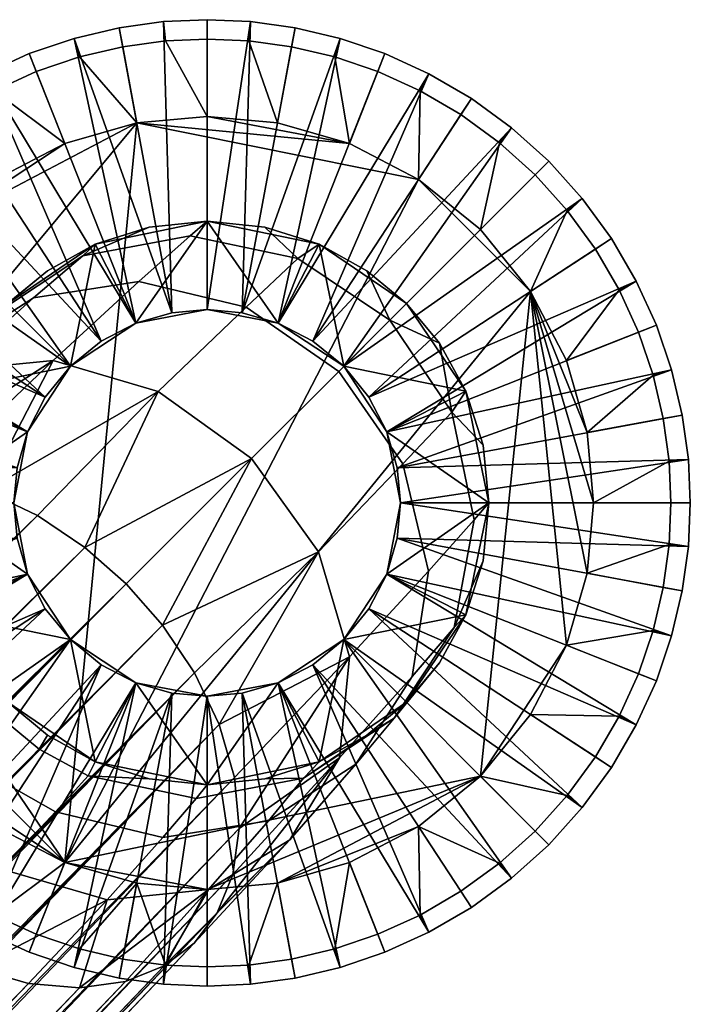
# Model space of a CAD drawing. Header units: millimetres. Extents: x -272 to 272, y -272 to 279.
# Tile 31 of 31: x 255 to 272, y 248 to 272. Entities that reach past the tile are written whole.
import ezdxf

# ---------------------------------------------------------------- set-up
doc = ezdxf.new("R2010")
doc.units = ezdxf.units.MM
doc.header["$MEASUREMENT"] = 0
doc.layers.add('nozky', color=250, linetype='Continuous')
doc.layers.add('podnoz', color=7, linetype='Continuous')

msp = doc.modelspace()

# ---------------------------------------------------------------- meshes
at = {"layer": 'nozky'}
mesh = msp.add_polyface(dxfattribs=at)
corners = [(250.56, 258.253), (248.672, 257.904, 4), (248.527, 258.965, 4), (250.4, 260), (248.48, 260, 4), (248.925, 256.83, 4), (251.074, 256.466), (251.965, 254.747), (249.767, 254.709, 4), (249.289, 255.76, 4), (253.212, 253.212), (251.056, 252.739, 4), (250.358, 253.696, 4), (256.466, 251.074), (254.709, 249.767, 4), (253.696, 250.358, 4), (254.747, 251.965), (258.253, 250.56), (256.83, 248.925, 4), (255.76, 249.289, 4), (252.739, 251.056, 4), (251.854, 251.854, 4), (257.904, 248.672, 4), (258.965, 248.527, 4), (260, 250.4), (258.253, 269.44), (257.904, 271.328, 4), (258.965, 271.473, 4), (260, 269.6), (254.747, 268.035), (253.696, 269.642, 4), (254.709, 270.233, 4), (256.466, 268.926), (253.212, 266.788), (251.854, 268.146, 4), (252.739, 268.944, 4), (251.074, 263.534), (249.289, 264.24, 4), (249.767, 265.291, 4), (251.965, 265.253), (248.527, 261.035, 4), (250.56, 261.747), (248.672, 262.096, 4), (248.925, 263.17, 4), (250.358, 266.304, 4), (251.056, 267.261, 4), (255.76, 270.711, 4), (256.83, 271.075, 4), (260, 248.48, 4), (260, 271.52, 4), (253.212, 266.788), (256.466, 268.926), (258.253, 269.44), (254.747, 268.035), (250.4, 260), (251.074, 263.534), (250.56, 261.747), (251.965, 265.253), (256.466, 251.074), (254.747, 251.965), (253.212, 253.212), (260, 250.4), (258.253, 250.56), (251.074, 256.466), (251.965, 254.747), (250.56, 258.253), (265.253, 268.035)]
mesh.append_faces([[corners[k] for k in face] for face in [(0, 1, 2, 3), (4, 3, 2, 2), (0, 5, 1, 1), (6, 5, 0, 0), (7, 8, 9, 6), (10, 11, 12, 7), (13, 14, 15, 16), (17, 18, 19, 13), (16, 20, 21, 10), (5, 6, 9, 9), (7, 12, 8, 8), (10, 21, 11, 11), (13, 19, 14, 14), (17, 22, 18, 18), (17, 23, 22, 22), (16, 15, 20, 20), (24, 23, 17, 17), (25, 26, 27, 28), (29, 30, 31, 32), (33, 34, 35, 29), (36, 37, 38, 39), (3, 4, 40, 41), (41, 42, 43, 36), (39, 44, 45, 33), (32, 46, 47, 25), (24, 48, 23, 23), (25, 47, 26, 26), (28, 27, 49, 49), (32, 31, 46, 46), (33, 45, 34, 34), (29, 35, 30, 30), (39, 38, 44, 44), (41, 40, 42, 42), (36, 43, 37, 37), (50, 51, 52, 52), (51, 50, 53, 53), (54, 50, 52, 52), (50, 54, 55, 55), (55, 54, 56, 56), (57, 50, 55, 55), (58, 54, 52, 52), (58, 59, 60, 60), (58, 61, 62, 62), (58, 60, 63, 63), (63, 60, 64, 64), (63, 54, 58, 58), (54, 63, 65, 65), (52, 66, 58, 58)]])
mesh = msp.add_polyface(dxfattribs=at)
corners = [(261.747, 250.56), (261.035, 248.527, 4), (260, 248.48, 4), (260, 250.4), (263.534, 251.074), (263.17, 248.925, 4), (262.096, 248.672, 4), (266.788, 253.212), (268.146, 251.854, 4), (267.261, 251.056, 4), (265.253, 251.965), (268.035, 254.747), (269.642, 253.696, 4), (268.944, 252.739, 4), (265.291, 249.767, 4), (264.24, 249.289, 4), (269.44, 258.253), (271.328, 257.904, 4), (271.075, 256.83, 4), (268.926, 256.466), (269.6, 260), (271.52, 260, 4), (271.473, 258.965, 4), (268.926, 263.534), (270.711, 264.24, 4), (271.075, 263.17, 4), (269.44, 261.747), (268.035, 265.253), (269.642, 266.304, 4), (270.233, 265.291, 4), (271.328, 262.096, 4), (271.473, 261.035, 4), (270.711, 255.76, 4), (270.233, 254.709, 4), (265.253, 268.035), (266.304, 269.642, 4), (267.261, 268.944, 4), (266.788, 266.788), (263.534, 268.926), (264.24, 270.711, 4), (265.291, 270.233, 4), (260, 269.6), (260, 271.52, 4), (261.035, 271.473, 4), (261.747, 269.44), (262.096, 271.328, 4), (263.17, 271.075, 4), (268.146, 268.146, 4), (268.944, 267.261, 4), (266.304, 250.358, 4), (268.035, 265.253), (269.44, 261.747), (269.6, 260), (268.926, 263.534), (265.253, 268.035), (266.788, 266.788), (263.534, 268.926), (260, 269.6), (261.747, 269.44), (258.253, 269.44), (266.788, 253.212), (256.466, 251.074), (268.926, 256.466), (269.44, 258.253), (268.035, 254.747), (261.747, 250.56), (265.253, 251.965), (263.534, 251.074), (260, 250.4)]
mesh.append_faces([[corners[k] for k in face] for face in [(0, 1, 2, 3), (4, 5, 6, 0), (7, 8, 9, 10), (11, 12, 13, 7), (10, 14, 15, 4), (16, 17, 18, 19), (20, 21, 22, 16), (23, 24, 25, 26), (27, 28, 29, 23), (26, 30, 31, 20), (19, 32, 33, 11), (34, 35, 36, 37), (38, 39, 40, 34), (41, 42, 43, 44), (44, 45, 46, 38), (37, 47, 48, 27), (0, 6, 1, 1), (4, 15, 5, 5), (10, 9, 49, 49), (11, 33, 12, 12), (7, 13, 8, 8), (10, 49, 14, 14), (19, 18, 32, 32), (20, 31, 21, 21), (16, 22, 17, 17), (26, 25, 30, 30), (27, 48, 28, 28), (23, 29, 24, 24), (37, 36, 47, 47), (38, 46, 39, 39), (34, 40, 35, 35), (44, 43, 45, 45), (50, 51, 52, 52), (50, 53, 51, 51), (54, 55, 50, 50), (56, 57, 58, 58), (56, 54, 59, 59), (60, 61, 50, 50), (61, 54, 50, 50), (62, 50, 63, 63), (62, 64, 60, 60), (50, 52, 63, 63), (65, 60, 66, 66), (66, 67, 65, 65), (50, 62, 60, 60), (65, 68, 60, 60), (56, 59, 57, 57), (61, 60, 68, 68)]])
at = {"layer": 'podnoz'}
mesh = msp.add_polyface(dxfattribs=at)
corners = [(258.233, 264.463, 13), (259.126, 264.72, 10), (258.233, 264.463, 10), (257.373, 264.018, 10), (256.606, 263.394, 13), (256.606, 263.394, 10), (255.982, 262.627, 10), (255.537, 261.767, 13), (259.126, 264.72, 10), (258.922, 271.951, 5), (257.816, 271.8, 5), (256.698, 271.537, 5), (258.233, 264.463, 10), (255.583, 271.157, 5), (254.489, 270.659, 5), (257.373, 264.018, 10), (253.434, 270.044, 5), (256.606, 263.394, 10), (252.437, 269.316, 5), (251.515, 268.485, 5), (250.684, 267.563, 5), (255.982, 262.627, 10), (249.956, 266.566, 5), (249.341, 265.511, 5), (255.537, 261.767, 10), (248.843, 264.417, 5), (255.28, 260.874, 10), (248.463, 263.302, 5), (248.2, 262.184, 5), (256.83, 271.075, 4), (256.698, 271.537, 5), (257.816, 271.8, 5), (257.904, 271.328, 4), (258.922, 271.951, 5), (258.965, 271.473, 4), (254.709, 270.233, 4), (254.489, 270.659, 5), (255.583, 271.157, 5), (255.76, 270.711, 4), (252.739, 268.944, 4), (252.437, 269.316, 5), (253.434, 270.044, 5), (253.696, 269.642, 4), (251.056, 267.261, 4), (250.684, 267.563, 5), (251.515, 268.485, 5), (251.854, 268.146, 4), (249.767, 265.291, 4), (249.341, 265.511, 5), (249.956, 266.566, 5), (250.358, 266.304, 4), (248.925, 263.17, 4), (248.463, 263.302, 5), (248.843, 264.417, 5), (249.289, 264.24, 4), (248.672, 262.096, 4), (248.2, 262.184, 5), (257.22, 266.424, 13), (258.233, 264.463, 13), (256.606, 263.394, 13), (255.05, 264.95, 13), (255.537, 261.767, 13), (253.576, 262.78, 13), (255.05, 264.95, 13), (256.034, 265.768, 64.126), (257.22, 266.424, 13), (253.576, 262.78, 13), (254.232, 263.967, 64.126), (255.05, 264.95, 64.126), (257.22, 266.424, 64.126), (258.566, 266.852, 64.126), (253.576, 262.78, 64.126), (258.308, 265.499, 76.164), (256.179, 263.534, 81.477), (258.788, 262.767, 82.399), (260.968, 264.858, 76.799), (255.69, 265.092, 75.213), (253.669, 263.286, 80.095), (256.911, 266.133, 69.884), (259.578, 266.635, 70.374), (253.513, 263.697, 74.088), (251.639, 262.057, 78.462), (254.66, 264.645, 69.304), (253.169, 262.396, 68.723), (252.109, 261.524, 72.96), (254.5, 260.304, 87.006), (251.916, 260.793, 85.416)]
mesh.append_faces([[corners[k] for k in face] for face in [(0, 1, 2, 2), (0, 2, 3, 3), (4, 5, 6, 6), (5, 4, 3, 3), (0, 3, 4, 4), (4, 6, 7, 7), (8, 9, 10, 10), (8, 10, 11, 11), (12, 13, 14, 14), (15, 14, 16, 16), (13, 12, 11, 11), (17, 18, 19, 19), (17, 19, 20, 20), (21, 22, 23, 23), (24, 23, 25, 25), (22, 21, 20, 20), (18, 15, 16, 16), (8, 11, 12, 12), (12, 14, 15, 15), (17, 20, 21, 21), (21, 23, 24, 24), (15, 18, 17, 17), (26, 27, 28, 28), (24, 25, 27, 26), (29, 30, 31, 32), (32, 31, 33, 34), (35, 36, 37, 38), (39, 40, 41, 42), (42, 41, 36, 35), (38, 37, 30, 29), (43, 44, 45, 46), (47, 48, 49, 50), (50, 49, 44, 43), (51, 52, 53, 54), (55, 56, 52, 51), (54, 53, 48, 47), (46, 45, 40, 39), (57, 58, 59, 59), (59, 60, 57, 57), (59, 61, 62, 62), (60, 59, 62, 62), (63, 64, 65, 65), (63, 66, 67, 68), (65, 69, 70, 70), (63, 68, 64, 64), (64, 69, 65, 65), (71, 67, 66, 66), (72, 73, 74, 75), (76, 77, 73, 72), (78, 76, 72, 79), (80, 81, 77, 76), (82, 80, 76, 78), (83, 84, 80, 82), (73, 85, 74, 74), (86, 73, 77, 77), (78, 69, 64, 82), (78, 70, 69, 69), (82, 64, 68, 68), (68, 67, 82, 82), (83, 67, 71, 71), (82, 67, 83, 83)]])
mesh = msp.add_polyface(dxfattribs=at)
corners = [(261.767, 264.463, 13), (262.627, 264.018, 10), (261.767, 264.463, 10), (260, 264.8, 13), (260.874, 264.72, 10), (260, 264.8, 10), (263.394, 263.394, 13), (263.394, 263.394, 10), (259.126, 264.72, 10), (258.233, 264.463, 13), (264.463, 261.767, 10), (271.157, 264.417, 5), (270.659, 265.511, 5), (264.018, 262.627, 10), (270.044, 266.566, 5), (263.394, 263.394, 10), (269.316, 267.563, 5), (268.485, 268.485, 5), (267.563, 269.316, 5), (262.627, 264.018, 10), (266.566, 270.044, 5), (265.511, 270.659, 5), (261.767, 264.463, 10), (264.417, 271.157, 5), (260.874, 264.72, 10), (263.302, 271.537, 5), (262.184, 271.8, 5), (260, 264.8, 10), (261.078, 271.951, 5), (260, 272, 5), (258.922, 271.951, 5), (259.126, 264.72, 10), (270.233, 265.291, 4), (270.659, 265.511, 5), (271.157, 264.417, 5), (270.711, 264.24, 4), (268.944, 267.261, 4), (269.316, 267.563, 5), (270.044, 266.566, 5), (269.642, 266.304, 4), (271.537, 263.302, 5), (271.075, 263.17, 4), (267.261, 268.944, 4), (267.563, 269.316, 5), (268.485, 268.485, 5), (268.146, 268.146, 4), (265.291, 270.233, 4), (265.511, 270.659, 5), (266.566, 270.044, 5), (266.304, 269.642, 4), (263.17, 271.075, 4), (263.302, 271.537, 5), (264.417, 271.157, 5), (264.24, 270.711, 4), (261.035, 271.473, 4), (261.078, 271.951, 5), (262.184, 271.8, 5), (262.096, 271.328, 4), (258.965, 271.473, 4), (258.922, 271.951, 5), (260, 272, 5), (260, 271.52, 4), (260, 264.8, 13), (260, 267, 13), (261.767, 264.463, 13), (262.78, 266.424, 13), (263.394, 263.394, 13), (264.95, 264.95, 13), (258.233, 264.463, 13), (257.22, 266.424, 13), (266.424, 262.78, 13), (264.95, 264.95, 13), (265.768, 263.967, 64.126), (266.424, 262.78, 64.126), (264.95, 264.95, 64.126), (263.966, 265.768, 64.126), (262.78, 266.424, 13), (262.78, 266.424, 64.126), (260, 267, 13), (261.434, 266.852, 64.126), (260, 267, 64.126), (257.22, 266.424, 13), (258.566, 266.852, 64.126), (262.256, 266.074, 70.702), (260.968, 264.858, 76.799), (263.268, 263.268, 77.021), (264.537, 264.537, 70.817), (259.578, 266.635, 70.374), (258.308, 265.499, 76.164), (266.074, 262.256, 70.702), (256.911, 266.133, 69.884)]
mesh.append_faces([[corners[k] for k in face] for face in [(0, 1, 2, 2), (3, 4, 5, 5), (4, 0, 2, 2), (1, 6, 7, 7), (6, 1, 0, 0), (0, 4, 3, 3), (3, 5, 8, 9), (10, 11, 12, 12), (13, 12, 14, 14), (15, 16, 17, 17), (15, 17, 18, 18), (16, 13, 14, 14), (19, 20, 21, 21), (22, 21, 23, 23), (24, 25, 26, 26), (27, 28, 29, 29), (28, 24, 26, 26), (25, 22, 23, 23), (20, 19, 18, 18), (13, 16, 15, 15), (15, 18, 19, 19), (22, 25, 24, 24), (24, 28, 27, 27), (19, 21, 22, 22), (27, 29, 30, 31), (32, 33, 34, 35), (36, 37, 38, 39), (39, 38, 33, 32), (35, 34, 40, 41), (42, 43, 44, 45), (46, 47, 48, 49), (49, 48, 43, 42), (50, 51, 52, 53), (54, 55, 56, 57), (57, 56, 51, 50), (53, 52, 47, 46), (45, 44, 37, 36), (58, 59, 60, 61), (61, 60, 55, 54), (62, 63, 64, 64), (65, 64, 63, 63), (65, 66, 64, 64), (67, 66, 65, 65), (68, 69, 63, 63), (63, 62, 68, 68), (70, 71, 72, 73), (72, 71, 74, 74), (75, 74, 71, 71), (71, 76, 77, 75), (76, 78, 79, 77), (80, 79, 78, 78), (78, 81, 82, 80), (83, 84, 85, 86), (87, 88, 84, 83), (72, 74, 86, 86), (89, 72, 86, 86), (86, 75, 77, 83), (74, 75, 86, 86), (83, 79, 80, 87), (87, 80, 82, 90), (83, 77, 79, 79)]])
mesh = msp.add_polyface(dxfattribs=at)
corners = [(263.394, 256.606, 13), (263.394, 256.606, 10), (264.018, 257.373, 10), (264.463, 258.233, 13), (264.463, 258.233, 10), (264.8, 260, 13), (264.72, 259.126, 10), (264.8, 260, 10), (264.72, 260.874, 10), (264.463, 261.767, 13), (264.463, 261.767, 10), (264.018, 262.627, 10), (263.394, 263.394, 13), (263.394, 263.394, 10), (264.463, 258.233, 10), (271.157, 255.583, 5), (271.537, 256.698, 5), (264.72, 259.126, 10), (271.8, 257.816, 5), (271.951, 258.922, 5), (264.8, 260, 10), (272, 260, 5), (264.72, 260.874, 10), (271.951, 261.078, 5), (271.8, 262.184, 5), (271.537, 263.302, 5), (271.157, 264.417, 5), (264.463, 261.767, 10), (264.018, 257.373, 10), (270.659, 254.489, 5), (270.659, 265.511, 5), (264.018, 262.627, 10), (271.473, 258.965, 4), (271.951, 258.922, 5), (271.8, 257.816, 5), (271.328, 257.904, 4), (271.537, 256.698, 5), (271.075, 256.83, 4), (271.473, 261.035, 4), (271.951, 261.078, 5), (272, 260, 5), (271.52, 260, 4), (271.075, 263.17, 4), (271.537, 263.302, 5), (271.8, 262.184, 5), (271.328, 262.096, 4), (263.394, 263.394, 13), (266.424, 262.78, 13), (264.463, 261.767, 13), (267, 260, 13), (264.95, 264.95, 13), (264.8, 260, 13), (266.424, 257.22, 13), (264.463, 258.233, 13), (263.394, 256.606, 13), (266.424, 257.22, 13), (267, 260, 13), (267, 260, 64.126), (266.852, 258.566, 64.126), (266.424, 262.78, 13), (266.852, 261.434, 64.126), (266.424, 257.22, 64.126), (266.424, 262.78, 64.126), (266.635, 259.578, 70.374), (265.499, 258.308, 76.164), (265.091, 255.69, 75.213), (266.133, 256.911, 69.884), (264.858, 260.968, 76.799), (262.767, 258.788, 82.399), (263.534, 256.179, 81.477), (266.074, 262.256, 70.702), (263.268, 263.268, 77.021), (261.1, 261.1, 82.722), (264.537, 264.537, 70.817), (260.968, 264.858, 76.799), (258.788, 262.767, 82.399), (258.896, 256.966, 87.809), (259.69, 255.786, 87.515), (260.304, 254.5, 87.006), (265.768, 263.967, 64.126), (257.991, 257.991, 87.9), (256.966, 258.896, 87.809)]
mesh.append_faces([[corners[k] for k in face] for face in [(0, 1, 2, 2), (3, 2, 4, 4), (5, 6, 7, 7), (5, 7, 8, 8), (6, 3, 4, 4), (9, 10, 11, 11), (12, 11, 13, 13), (10, 9, 8, 8), (3, 6, 5, 5), (5, 8, 9, 9), (9, 11, 12, 12), (0, 2, 3, 3), (14, 15, 16, 16), (17, 18, 19, 19), (20, 19, 21, 21), (22, 23, 24, 24), (22, 24, 25, 25), (23, 20, 21, 21), (18, 17, 16, 16), (26, 27, 25, 25), (28, 29, 14, 14), (14, 16, 17, 17), (20, 23, 22, 22), (22, 25, 27, 27), (17, 19, 20, 20), (27, 30, 31, 31), (32, 33, 34, 35), (35, 34, 36, 37), (38, 39, 40, 41), (42, 43, 44, 45), (45, 44, 39, 38), (41, 40, 33, 32), (46, 47, 48, 48), (49, 48, 47, 47), (46, 50, 47, 47), (51, 48, 49, 49), (52, 53, 49, 49), (53, 51, 49, 49), (54, 53, 52, 52), (55, 56, 57, 58), (56, 59, 60, 57), (55, 58, 61, 61), (62, 60, 59, 59), (63, 64, 65, 66), (67, 68, 69, 64), (70, 67, 64, 63), (71, 72, 68, 67), (73, 71, 67, 70), (74, 75, 72, 71), (68, 76, 77, 77), (68, 72, 76, 76), (78, 69, 68, 68), (77, 78, 68, 68), (66, 58, 57, 63), (63, 57, 60, 70), (66, 61, 58, 58), (70, 60, 62, 62), (79, 70, 62, 62), (76, 72, 80, 80), (75, 81, 72, 72)]])
mesh = msp.add_polyface(dxfattribs=at)
corners = [(255.2, 260, 13), (255.2, 260, 10), (255.28, 259.126, 10), (255.537, 258.233, 13), (255.537, 258.233, 10), (256.606, 256.606, 13), (255.982, 257.373, 10), (256.606, 256.606, 10), (255.537, 261.767, 13), (255.982, 262.627, 10), (255.537, 261.767, 10), (255.28, 260.874, 10), (255.2, 260, 10), (248, 260, 5), (248.049, 258.922, 5), (255.28, 259.126, 10), (248.2, 257.816, 5), (255.537, 258.233, 10), (248.463, 256.698, 5), (248.843, 255.583, 5), (249.341, 254.489, 5), (255.982, 257.373, 10), (255.28, 260.874, 10), (248.2, 262.184, 5), (248.049, 261.078, 5), (248.527, 258.965, 4), (248.049, 258.922, 5), (248, 260, 5), (248.48, 260, 4), (248.925, 256.83, 4), (248.463, 256.698, 5), (248.2, 257.816, 5), (248.672, 257.904, 4), (248.527, 261.035, 4), (248.049, 261.078, 5), (248.2, 262.184, 5), (248.672, 262.096, 4), (255.537, 261.767, 13), (255.2, 260, 13), (253, 260, 13), (253.576, 262.78, 13), (253.576, 257.22, 13), (255.537, 258.233, 13), (256.606, 256.606, 13), (253.576, 262.78, 13), (253, 260, 13), (253.148, 261.434, 64.126), (253.576, 262.78, 64.126), (253.576, 257.22, 13), (253.148, 258.566, 64.126), (253, 260, 64.126), (253.576, 257.22, 64.126), (254.232, 256.033, 64.126), (252.109, 261.524, 72.96), (250.4, 260.034, 76.826), (251.639, 262.057, 78.462), (253.513, 263.697, 74.088), (251.693, 258.905, 72.001), (250.143, 257.521, 75.436), (252.664, 259.728, 68.23), (253.169, 262.396, 68.723), (252.332, 256.237, 71.359), (250.909, 254.904, 74.506), (253.224, 257.047, 67.9), (258.788, 262.767, 82.399), (255.786, 259.69, 87.515), (256.966, 258.896, 87.809), (254.5, 260.304, 87.006), (256.179, 263.534, 81.477), (251.916, 260.793, 85.416), (253.182, 260.682, 86.293), (253.669, 263.286, 80.095), (250.776, 260.637, 84.434), (249.072, 259.679, 82.414), (249.819, 260.248, 83.412), (248.503, 258.932, 81.416), (257.991, 257.991, 87.9), (261.1, 261.1, 82.722), (248.114, 257.976, 80.395), (247.958, 256.836, 79.412), (248.069, 255.569, 78.535), (253.883, 255.832, 67.813)]
mesh.append_faces([[corners[k] for k in face] for face in [(0, 1, 2, 2), (3, 2, 4, 4), (5, 6, 7, 7), (6, 3, 4, 4), (3, 6, 5, 5), (8, 9, 10, 10), (0, 11, 1, 1), (11, 0, 8, 8), (11, 8, 10, 10), (0, 2, 3, 3), (12, 13, 14, 14), (15, 14, 16, 16), (17, 18, 19, 19), (18, 15, 16, 16), (15, 18, 17, 17), (17, 20, 21, 21), (22, 23, 24, 24), (22, 24, 12, 12), (12, 24, 13, 13), (12, 14, 15, 15), (25, 26, 27, 28), (29, 30, 31, 32), (32, 31, 26, 25), (33, 34, 35, 36), (28, 27, 34, 33), (37, 38, 39, 39), (39, 40, 37, 37), (41, 39, 42, 42), (38, 42, 39, 39), (42, 43, 41, 41), (44, 45, 46, 47), (48, 49, 45, 45), (45, 50, 46, 46), (48, 51, 49, 49), (52, 51, 48, 48), (49, 50, 45, 45), (53, 54, 55, 56), (57, 58, 54, 53), (59, 57, 53, 60), (61, 62, 58, 57), (63, 61, 57, 59), (64, 65, 66, 66), (64, 67, 65, 65), (68, 69, 70, 70), (71, 72, 69, 69), (68, 70, 67, 67), (55, 73, 74, 74), (55, 74, 72, 71), (55, 75, 73, 73), (76, 77, 66, 66), (54, 78, 75, 75), (54, 79, 78, 78), (58, 80, 79, 79), (58, 79, 54, 54), (55, 54, 75, 75), (60, 46, 50, 59), (59, 50, 49, 63), (63, 51, 52, 81), (60, 47, 46, 46), (63, 49, 51, 51)]])
mesh = msp.add_polyface(dxfattribs=at)
corners = [(257.991, 257.991, 87.9), (256.966, 258.896, 87.809), (56.127, 58.782, 361.779), (57.533, 57.533, 361.839), (257.976, 248.114, 80.395), (258.932, 248.503, 81.416), (46.339, 26.226, 363.344), (58.697, 56.011, 361.913), (59.55, 54.324, 361.994), (258.896, 256.966, 87.809), (60.115, 52.518, 362.08), (259.69, 255.786, 87.515), (29.155, 49.986, 362.202), (31.7, 52.747, 362.069), (249.072, 259.679, 82.414), (37.264, 57.122, 361.859), (249.819, 260.248, 83.412), (255.786, 259.69, 87.515), (50.979, 60.77, 361.684), (52.813, 60.385, 361.702), (254.5, 260.304, 87.006), (47.303, 60.802, 361.682), (49.144, 60.896, 361.678), (253.182, 260.682, 86.293), (43.701, 60.07, 361.717), (22.845, 30.651, 363.132), (22.57, 32.598, 363.038), (249.061, 252.966, 77.313), (23.401, 28.78, 363.222), (249.855, 251.785, 77.019), (24.261, 27.031, 363.306), (248.447, 254.251, 77.822), (22.545, 34.532, 362.945), (26.929, 46.963, 362.348), (248.114, 257.976, 80.395), (25.068, 43.7, 362.504), (248.069, 255.569, 78.535), (22.734, 36.464, 362.852), (23.64, 40.227, 362.671), (247.958, 256.836, 79.412), (248.503, 258.932, 81.416), (250.76, 250.76, 76.928), (25.453, 25.453, 363.382), (60.414, 50.635, 362.171), (260.304, 254.5, 87.006), (60.472, 48.76, 362.261), (60.324, 46.882, 362.351), (58.201, 39.815, 362.691), (56.462, 36.61, 362.845), (260.637, 250.776, 84.434), (259.679, 249.072, 82.414), (51.969, 30.883, 363.121), (49.282, 28.4, 363.24), (260.248, 249.819, 83.412), (59.517, 43.215, 362.528), (260.793, 251.916, 85.416), (256.836, 247.958, 79.412), (43.159, 24.412, 363.432), (39.764, 23.038, 363.498), (36.057, 22.205, 363.538), (34.155, 22.071, 363.544), (254.251, 248.447, 77.822), (255.569, 248.069, 78.535), (32.257, 22.167, 363.54), (252.966, 249.061, 77.313), (30.353, 22.535, 363.522), (28.557, 23.194, 363.49), (26.91, 24.161, 363.444), (251.785, 249.855, 77.019), (260.682, 253.182, 86.293), (20.22, -29.996, 366.047), (133.663, -142.475, 222.698), (20.018, -31.807, 366.135), (21.383, -26.52, 365.88), (134.596, -140.524, 221.925), (20.673, -28.203, 365.961), (22.355, -24.975, 365.806), (137.174, -137.174, 221.34), (150.716, -134.612, 229.67), (49.851, -28.657, 365.983), (52.098, -31.246, 366.108), (47.185, -26.232, 365.867), (148.13, -133.157, 226.604), (41.062, -22.451, 365.685), (44.245, -24.147, 365.766), (146.4, -132.92, 225.112), (37.674, -21.214, 365.625), (149.583, -133.748, 228.154), (32.176, -20.452, 365.589), (142.475, -133.663, 222.698), (30.326, -20.581, 365.595), (140.523, -134.596, 221.925), (28.484, -20.947, 365.612), (26.725, -21.562, 365.642), (138.731, -135.801, 221.479), (25.085, -22.441, 365.684), (34.032, -20.528, 365.592), (54.023, -34.083, 366.244), (151.581, -135.746, 231.186), (23.598, -23.598, 365.74), (100, -125.12, 370.621), (100, 124.592, 358.615), (100, 124.832, 363.61), (100, -124.88, 375.615), (100, 124.592, 358.615), (-100, 124.592, 358.615), (-100, 124.832, 363.61), (100, 124.832, 363.61), (-100, 124.592, 358.615), (100, 124.592, 358.615), (100, -125.12, 370.621), (-100, 124.832, 363.61), (100, -124.88, 375.615), (100, 124.832, 363.61)]
mesh.append_faces([[corners[k] for k in face] for face in [(0, 1, 2, 2), (3, 0, 2, 2), (4, 5, 6, 6), (7, 8, 9, 9), (9, 0, 7, 7), (8, 10, 11, 11), (7, 0, 3, 3), (12, 13, 14, 14), (15, 16, 13, 13), (17, 18, 19, 19), (20, 21, 22, 22), (23, 24, 21, 21), (25, 26, 27, 27), (27, 28, 25, 25), (28, 29, 30, 30), (31, 26, 32, 32), (33, 34, 35, 35), (36, 37, 38, 38), (38, 35, 39, 39), (37, 31, 32, 32), (40, 33, 12, 12), (30, 41, 42, 42), (11, 10, 43, 43), (44, 45, 46, 46), (44, 43, 45, 45), (47, 48, 49, 49), (50, 51, 52, 52), (48, 51, 53, 53), (6, 5, 52, 52), (54, 47, 55, 55), (56, 57, 58, 58), (59, 60, 61, 61), (58, 59, 62, 62), (63, 61, 60, 60), (64, 65, 66, 66), (42, 41, 67, 67), (68, 66, 67, 67), (63, 65, 64, 64), (57, 4, 6, 6), (46, 54, 69, 69), (70, 71, 72, 72), (73, 74, 75, 75), (75, 74, 70, 70), (76, 77, 73, 73), (78, 79, 80, 80), (78, 81, 79, 79), (82, 83, 84, 84), (83, 85, 86, 86), (81, 87, 84, 84), (88, 89, 90, 90), (91, 92, 90, 90), (93, 94, 95, 95), (91, 93, 92, 92), (89, 88, 96, 96), (97, 98, 80, 80), (99, 77, 76, 76), (100, 101, 102, 103), (104, 105, 106, 107), (108, 109, 110, 110), (111, 112, 113, 113)]])
mesh = msp.add_polyface(dxfattribs=at)
corners = [(249.855, 251.785, 77.019), (23.401, 28.78, 363.222), (249.061, 252.966, 77.313), (248.447, 254.251, 77.822), (22.734, 36.464, 362.852), (248.069, 255.569, 78.535), (22.57, 32.598, 363.038), (247.958, 256.836, 79.412), (25.068, 43.7, 362.504), (248.114, 257.976, 80.395), (248.503, 258.932, 81.416), (29.155, 49.986, 362.202), (249.072, 259.679, 82.414), (31.7, 52.747, 362.069), (249.819, 260.248, 83.412), (26.929, 46.963, 362.348), (23.64, 40.227, 362.671), (250.776, 260.637, 84.434), (40.384, 58.81, 361.778), (251.916, 260.793, 85.416), (253.182, 260.682, 86.293), (47.303, 60.802, 361.682), (254.5, 260.304, 87.006), (50.979, 60.77, 361.684), (255.786, 259.69, 87.515), (43.701, 60.07, 361.717), (54.541, 59.728, 361.734), (256.966, 258.896, 87.809), (56.127, 58.782, 361.779), (52.813, 60.385, 361.702), (37.264, 57.122, 361.859), (24.261, 27.031, 363.306), (250.76, 250.76, 76.928), (59.55, 54.324, 361.994), (259.69, 255.786, 87.515), (258.896, 256.966, 87.809), (260.304, 254.5, 87.006), (60.324, 46.882, 362.351), (260.682, 253.182, 86.293), (60.414, 50.635, 362.171), (260.793, 251.916, 85.416), (58.201, 39.815, 362.691), (260.637, 250.776, 84.434), (260.248, 249.819, 83.412), (51.969, 30.883, 363.121), (259.679, 249.072, 82.414), (49.282, 28.4, 363.24), (258.932, 248.503, 81.416), (56.462, 36.61, 362.845), (59.517, 43.215, 362.528), (257.976, 248.114, 80.395), (43.159, 24.412, 363.432), (256.836, 247.958, 79.412), (39.764, 23.038, 363.498), (255.569, 248.069, 78.535), (36.057, 22.205, 363.538), (254.251, 248.447, 77.822), (252.966, 249.061, 77.313), (28.557, 23.194, 363.49), (251.785, 249.855, 77.019), (26.91, 24.161, 363.444), (32.257, 22.167, 363.54), (49.144, 60.896, 361.678), (260, 255.2, 10), (258.922, 248.049, 5), (260, 248, 5), (261.078, 248.049, 5), (259.126, 255.28, 10), (257.816, 248.2, 5), (262.184, 248.2, 5), (260.874, 255.28, 10), (254.709, 249.767, 4), (254.489, 249.341, 5), (253.434, 249.956, 5), (253.696, 250.358, 4), (256.83, 248.925, 4), (256.698, 248.463, 5), (255.583, 248.843, 5), (255.76, 249.289, 4), (258.965, 248.527, 4), (258.922, 248.049, 5), (257.816, 248.2, 5), (257.904, 248.672, 4), (261.035, 248.527, 4), (261.078, 248.049, 5), (260, 248, 5), (260, 248.48, 4), (263.17, 248.925, 4), (263.302, 248.463, 5), (262.184, 248.2, 5), (262.096, 248.672, 4), (265.291, 249.767, 4), (265.511, 249.341, 5), (264.417, 248.843, 5), (264.24, 249.289, 4), (266.304, 250.358, 4), (266.566, 249.956, 5), (257.521, 250.143, 75.436), (254.904, 250.909, 74.506), (260.034, 250.4, 76.826), (262.057, 251.639, 78.462)]
mesh.append_faces([[corners[k] for k in face] for face in [(0, 1, 2, 2), (3, 4, 5, 5), (6, 3, 2, 2), (7, 8, 9, 9), (10, 11, 12, 12), (12, 13, 14, 14), (15, 10, 9, 9), (16, 7, 5, 5), (17, 18, 19, 19), (20, 21, 22, 22), (22, 23, 24, 24), (25, 20, 19, 19), (26, 27, 24, 24), (26, 28, 27, 27), (29, 26, 24, 24), (14, 30, 17, 17), (31, 0, 32, 32), (33, 34, 35, 35), (36, 37, 38, 38), (39, 36, 34, 34), (40, 41, 42, 42), (43, 44, 45, 45), (45, 46, 47, 47), (48, 43, 42, 42), (49, 40, 38, 38), (50, 51, 52, 52), (53, 54, 52, 52), (54, 55, 56, 56), (57, 58, 59, 59), (59, 60, 32, 32), (61, 57, 56, 56), (30, 18, 17, 17), (62, 23, 22, 22), (18, 25, 19, 19), (63, 64, 65, 65), (63, 65, 66, 66), (64, 67, 68, 68), (69, 70, 66, 66), (71, 72, 73, 74), (75, 76, 77, 78), (79, 80, 81, 82), (82, 81, 76, 75), (78, 77, 72, 71), (83, 84, 85, 86), (87, 88, 89, 90), (90, 89, 84, 83), (91, 92, 93, 94), (95, 96, 92, 91), (94, 93, 88, 87), (86, 85, 80, 79), (97, 54, 56, 56), (97, 52, 54, 54), (98, 56, 57, 57), (99, 47, 50, 50), (99, 52, 97, 97), (99, 100, 47, 47), (56, 98, 97, 97), (99, 50, 52, 52), (100, 43, 45, 45), (47, 100, 45, 45)]])
mesh = msp.add_polyface(dxfattribs=at)
corners = [(256.606, 256.606, 13), (256.606, 256.606, 10), (257.373, 255.982, 10), (258.233, 255.537, 13), (258.233, 255.537, 10), (259.126, 255.28, 10), (260, 255.2, 13), (255.537, 258.233, 10), (248.843, 255.583, 5), (249.341, 254.489, 5), (255.982, 257.373, 10), (249.956, 253.434, 5), (250.684, 252.437, 5), (256.606, 256.606, 10), (251.515, 251.515, 5), (257.373, 255.982, 10), (252.437, 250.684, 5), (253.434, 249.956, 5), (254.489, 249.341, 5), (258.233, 255.537, 10), (255.583, 248.843, 5), (256.698, 248.463, 5), (259.126, 255.28, 10), (257.816, 248.2, 5), (249.767, 254.709, 4), (249.341, 254.489, 5), (248.843, 255.583, 5), (249.289, 255.76, 4), (251.056, 252.739, 4), (250.684, 252.437, 5), (249.956, 253.434, 5), (250.358, 253.696, 4), (248.463, 256.698, 5), (248.925, 256.83, 4), (252.739, 251.056, 4), (252.437, 250.684, 5), (251.515, 251.515, 5), (251.854, 251.854, 4), (253.696, 250.358, 4), (253.434, 249.956, 5), (257.22, 253.576, 13), (256.606, 256.606, 13), (258.233, 255.537, 13), (260, 253, 13), (255.05, 255.05, 13), (253.576, 257.22, 13), (255.05, 255.05, 13), (257.22, 253.576, 13), (256.034, 254.232, 64.126), (255.05, 255.05, 64.126), (258.566, 253.148, 64.126), (257.22, 253.576, 64.126), (260, 253, 13), (260, 253, 64.126), (254.232, 256.033, 64.126), (253.576, 257.22, 13), (255.013, 253.023, 71.19), (253.681, 251.645, 74.262), (252.581, 252.581, 74.179), (253.928, 253.928, 71.133), (255.832, 253.883, 67.813), (254.763, 254.763, 67.784), (256.237, 252.332, 71.359), (254.904, 250.909, 74.506), (257.047, 253.224, 67.9), (258.905, 251.693, 72.001), (257.521, 250.143, 75.436), (259.728, 252.664, 68.23), (261.524, 252.109, 72.96), (260.034, 250.4, 76.826), (253.023, 255.013, 71.19), (251.645, 253.681, 74.262), (250.909, 254.904, 74.506), (252.332, 256.237, 71.359), (253.883, 255.832, 67.813), (253.224, 257.047, 67.9), (250.76, 250.76, 76.928), (251.785, 249.855, 77.019), (252.966, 249.061, 77.313), (250.143, 257.521, 75.436), (248.447, 254.251, 77.822), (248.069, 255.569, 78.535), (249.061, 252.966, 77.313), (249.855, 251.785, 77.019)]
mesh.append_faces([[corners[k] for k in face] for face in [(0, 1, 2, 2), (3, 4, 5, 5), (4, 3, 2, 2), (0, 2, 3, 3), (3, 5, 6, 6), (7, 8, 9, 9), (10, 11, 12, 12), (13, 12, 14, 14), (15, 16, 17, 17), (15, 17, 18, 18), (16, 13, 14, 14), (11, 10, 9, 9), (19, 20, 21, 21), (22, 21, 23, 23), (20, 19, 18, 18), (13, 16, 15, 15), (15, 18, 19, 19), (10, 12, 13, 13), (19, 21, 22, 22), (24, 25, 26, 27), (28, 29, 30, 31), (31, 30, 25, 24), (27, 26, 32, 33), (34, 35, 36, 37), (38, 39, 35, 34), (37, 36, 29, 28), (40, 41, 42, 42), (42, 43, 40, 40), (40, 44, 41, 41), (45, 41, 44, 44), (46, 47, 48, 49), (50, 51, 47, 47), (47, 51, 48, 48), (52, 50, 47, 47), (52, 53, 50, 50), (46, 54, 55, 55), (46, 49, 54, 54), (56, 57, 58, 59), (60, 56, 59, 61), (62, 63, 57, 56), (64, 62, 56, 60), (65, 66, 63, 62), (67, 65, 62, 64), (68, 69, 66, 65), (70, 71, 72, 73), (74, 70, 73, 75), (59, 58, 71, 70), (61, 59, 70, 74), (76, 58, 57, 77), (77, 57, 63, 78), (48, 60, 61, 49), (60, 48, 51, 64), (64, 50, 53, 67), (64, 51, 50, 50), (79, 80, 81, 81), (72, 82, 80, 80), (72, 80, 79, 79), (83, 71, 58, 76), (71, 83, 82, 72), (74, 54, 49, 61)]])
mesh = msp.add_polyface(dxfattribs=at)
corners = [(260, 255.2, 13), (259.126, 255.28, 10), (260, 255.2, 10), (261.767, 255.537, 13), (260.874, 255.28, 10), (261.767, 255.537, 10), (262.627, 255.982, 10), (263.394, 256.606, 10), (263.394, 256.606, 13), (260.874, 255.28, 10), (262.184, 248.2, 5), (263.302, 248.463, 5), (261.767, 255.537, 10), (264.417, 248.843, 5), (262.627, 255.982, 10), (265.511, 249.341, 5), (266.566, 249.956, 5), (267.563, 250.684, 5), (263.394, 256.606, 10), (268.485, 251.515, 5), (269.316, 252.437, 5), (264.018, 257.373, 10), (270.044, 253.434, 5), (264.463, 258.233, 10), (270.659, 254.489, 5), (271.157, 255.583, 5), (259.126, 255.28, 10), (258.922, 248.049, 5), (260, 255.2, 10), (261.078, 248.049, 5), (267.261, 251.056, 4), (267.563, 250.684, 5), (266.566, 249.956, 5), (266.304, 250.358, 4), (268.944, 252.739, 4), (269.316, 252.437, 5), (268.485, 251.515, 5), (268.146, 251.854, 4), (270.233, 254.709, 4), (270.659, 254.489, 5), (270.044, 253.434, 5), (269.642, 253.696, 4), (271.075, 256.83, 4), (271.537, 256.698, 5), (271.157, 255.583, 5), (270.711, 255.76, 4), (266.424, 257.22, 13), (264.95, 255.05, 13), (263.394, 256.606, 13), (262.78, 253.576, 13), (261.767, 255.537, 13), (260, 255.2, 13), (260, 253, 13), (258.233, 255.537, 13), (260, 253, 13), (262.78, 253.576, 13), (262.78, 253.576, 64.126), (261.434, 253.148, 64.126), (264.95, 255.05, 13), (264.95, 255.05, 64.126), (263.966, 254.232, 64.126), (266.424, 257.22, 13), (266.424, 257.22, 64.126), (265.768, 256.033, 64.126), (260, 253, 64.126), (262.396, 253.168, 68.723), (261.524, 252.109, 72.96), (258.905, 251.693, 72.001), (259.728, 252.664, 68.23), (263.697, 253.513, 74.088), (262.057, 251.639, 78.462), (260.034, 250.4, 76.826), (264.645, 254.66, 69.304), (265.091, 255.69, 75.213), (263.286, 253.669, 80.095), (266.133, 256.911, 69.884), (265.499, 258.308, 76.164), (263.534, 256.179, 81.477), (260.637, 250.776, 84.434), (260.248, 249.819, 83.412), (260.682, 253.182, 86.293), (260.793, 251.916, 85.416), (260.304, 254.5, 87.006)]
mesh.append_faces([[corners[k] for k in face] for face in [(0, 1, 2, 2), (3, 4, 5, 5), (3, 5, 6, 6), (4, 0, 2, 2), (7, 8, 6, 6), (0, 4, 3, 3), (3, 6, 8, 8), (9, 10, 11, 11), (12, 11, 13, 13), (14, 15, 16, 16), (14, 16, 17, 17), (15, 12, 13, 13), (18, 19, 20, 20), (21, 20, 22, 22), (23, 24, 25, 25), (24, 21, 22, 22), (19, 18, 17, 17), (26, 27, 28, 28), (28, 29, 9, 9), (12, 15, 14, 14), (14, 17, 18, 18), (9, 11, 12, 12), (18, 20, 21, 21), (30, 31, 32, 33), (34, 35, 36, 37), (38, 39, 40, 41), (41, 40, 35, 34), (42, 43, 44, 45), (45, 44, 39, 38), (37, 36, 31, 30), (46, 47, 48, 48), (49, 50, 48, 48), (51, 50, 52, 52), (49, 52, 50, 50), (47, 49, 48, 48), (53, 51, 52, 52), (54, 55, 56, 57), (55, 58, 59, 60), (58, 61, 62, 63), (54, 57, 64, 64), (55, 60, 56, 56), (63, 59, 58, 58), (65, 66, 67, 68), (69, 70, 71, 66), (72, 69, 66, 65), (73, 74, 70, 69), (75, 73, 69, 72), (76, 77, 74, 73), (74, 78, 79, 79), (77, 80, 81, 81), (77, 82, 80, 80), (74, 81, 78, 78), (74, 79, 70, 70), (77, 81, 74, 74), (68, 64, 57, 65), (65, 56, 60, 60), (56, 65, 57, 57), (60, 72, 65, 65), (63, 72, 59, 59), (60, 59, 72, 72), (72, 63, 62, 75)]])

doc.saveas('drawing.dxf')
